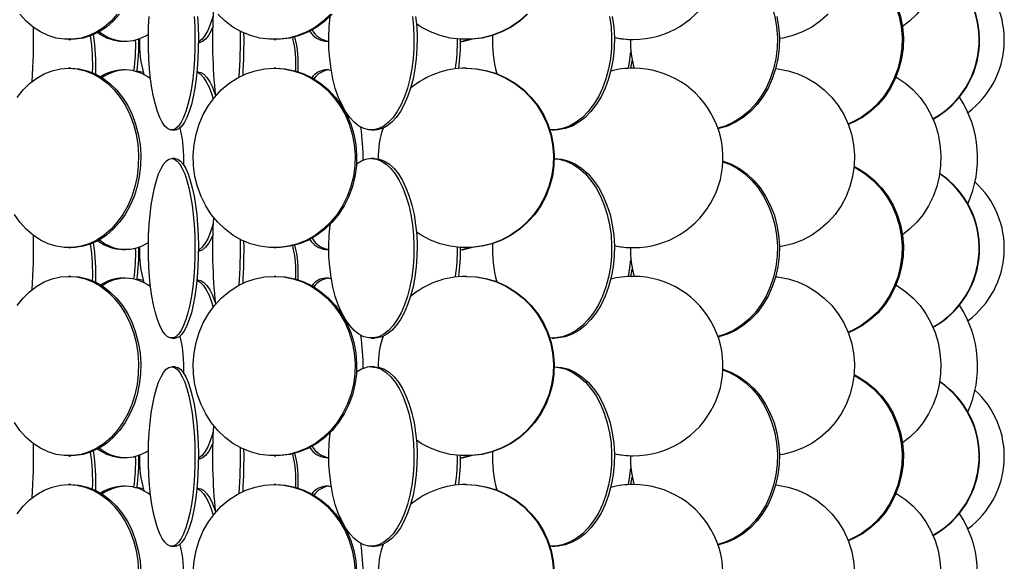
# Model space of a CAD drawing. Header units: millimetres. Extents: x 245 to 1837, y 202 to 1990.
# Tile 19 of 23: x 1558 to 1832, y 1125 to 1276. Entities that reach past the tile are written whole.
import ezdxf

# ---------------------------------------------------------------- set-up
doc = ezdxf.new("R2010")
doc.units = ezdxf.units.MM

msp = doc.modelspace()

# ---------------------------------------------------------------- linework, layer by layer
at = {"color": 7, "linetype": 'Continuous', "lineweight": 25}
for p, q in [((1571.4, 1270.11), (1572.03, 1270.11)), ((1586.52, 1269.61), (1587.28, 1269.61)), ((1590.95, 1270.01), (1591.16, 1270.05)), ((1591.17, 1270.17), (1590.97, 1270.27)), ((1628.66, 1270.11), (1629.09, 1270.11)), ((1642.97, 1269.61), (1643.88, 1269.61)), ((1682.07, 1270.11), (1682.28, 1270.11)), ((1728.73, 1270.11), (1728.75, 1270.11)), ((1728.09, 1262.1), (1728.47, 1264.13)), ((1572.03, 1262.11), (1571.4, 1262.11)), ((1587.28, 1261.61), (1586.52, 1261.61)), ((1607.4, 1261.11), (1607.14, 1261.11)), ((1629.09, 1262.11), (1628.66, 1262.11)), ((1643.9, 1261.61), (1642.97, 1261.61)), ((1643.9, 1261.61), (1644.56, 1261.55)), ((1682.28, 1262.11), (1682.07, 1262.11)), ((1728.75, 1262.11), (1728.73, 1262.11)), ((1600.11, 1244.91), (1601.07, 1244.91)), ((1655.76, 1244.91), (1656.64, 1244.91)), ((1706.09, 1244.91), (1706.84, 1244.91)), ((1601.07, 1236.91), (1600.11, 1236.91)), ((1656.64, 1236.91), (1655.76, 1236.91)), ((1706.84, 1236.91), (1706.72, 1236.91)), ((1571.4, 1212.11), (1572.03, 1212.11)), ((1586.52, 1211.61), (1587.28, 1211.61)), ((1590.95, 1212.01), (1591.16, 1212.05)), ((1591.17, 1212.17), (1590.97, 1212.27)), ((1628.66, 1212.11), (1629.09, 1212.11)), ((1642.97, 1211.61), (1643.88, 1211.61)), ((1682.07, 1212.11), (1682.28, 1212.11)), ((1728.73, 1212.11), (1728.75, 1212.11)), ((1728.09, 1204.1), (1728.47, 1206.13)), ((1572.03, 1204.11), (1571.4, 1204.11)), ((1587.28, 1203.61), (1586.52, 1203.61)), ((1607.4, 1203.11), (1607.14, 1203.11)), ((1629.09, 1204.11), (1628.66, 1204.11)), ((1643.9, 1203.61), (1642.97, 1203.61)), ((1643.9, 1203.61), (1644.56, 1203.55)), ((1682.28, 1204.11), (1682.07, 1204.11)), ((1728.75, 1204.11), (1728.73, 1204.11)), ((1600.11, 1186.91), (1601.07, 1186.91)), ((1655.76, 1186.91), (1656.64, 1186.91)), ((1706.09, 1186.91), (1706.84, 1186.91)), ((1601.07, 1178.91), (1600.11, 1178.91)), ((1656.64, 1178.91), (1655.76, 1178.91)), ((1706.84, 1178.91), (1706.72, 1178.91)), ((1571.4, 1154.11), (1572.03, 1154.11)), ((1586.52, 1153.61), (1587.28, 1153.61)), ((1590.95, 1154.01), (1591.16, 1154.05)), ((1591.17, 1154.17), (1590.97, 1154.27)), ((1628.66, 1154.11), (1629.09, 1154.11)), ((1642.97, 1153.61), (1643.88, 1153.61)), ((1682.07, 1154.11), (1682.28, 1154.11)), ((1728.73, 1154.11), (1728.75, 1154.11)), ((1728.09, 1146.1), (1728.47, 1148.13)), ((1572.03, 1146.11), (1571.4, 1146.11)), ((1587.28, 1145.61), (1586.52, 1145.61)), ((1607.4, 1145.11), (1607.14, 1145.11)), ((1629.09, 1146.11), (1628.66, 1146.11)), ((1643.9, 1145.61), (1642.97, 1145.61)), ((1643.9, 1145.61), (1644.56, 1145.55)), ((1682.28, 1146.11), (1682.07, 1146.11)), ((1728.75, 1146.11), (1728.73, 1146.11)), ((1600.11, 1128.91), (1601.07, 1128.91)), ((1655.76, 1128.91), (1656.64, 1128.91)), ((1706.09, 1128.91), (1706.84, 1128.91))]:
    msp.add_line(p, q, dxfattribs=at)
at = {"color": 7, "linetype": 'Continuous', "lineweight": 25, "flags": 128}
for points in [[(1792.33, 1320.11), (1794.95, 1319.93), (1797.53, 1319.41), (1800.03, 1318.54), (1802.43, 1317.35), (1804.68, 1315.84), (1806.77, 1314.05), (1808.65, 1311.98), (1810.3, 1309.68), (1811.69, 1307.18), (1812.82, 1304.5), (1813.66, 1301.7), (1814.2, 1298.8), (1814.43, 1295.85), (1814.35, 1292.89), (1813.97, 1289.96), (1813.28, 1287.1), (1812.29, 1284.36), (1811.03, 1281.76), (1809.5, 1279.36), (1807.73, 1277.17), (1805.75, 1275.24), (1803.74, 1273.69)], [(1753.72, 1294.05), (1755.53, 1293.34), (1757.75, 1292.15), (1759.84, 1290.64), (1761.77, 1288.85), (1763.52, 1286.78), (1765.04, 1284.48), (1766.34, 1281.98), (1767.38, 1279.3), (1768.16, 1276.5), (1768.66, 1273.6), (1768.88, 1270.65), (1768.8, 1267.69), (1768.45, 1264.76), (1767.81, 1261.9), (1766.89, 1259.16), (1765.72, 1256.56), (1764.31, 1254.16), (1762.67, 1251.97), (1760.83, 1250.04), (1758.82, 1248.38), (1756.66, 1247.03), (1754.38, 1246), (1752.34, 1245.37)], [(1790.25, 1292.55), (1791.01, 1292.15), (1793.38, 1290.64), (1795.57, 1288.85), (1797.55, 1286.78), (1799.28, 1284.48), (1800.75, 1281.98), (1801.93, 1279.3), (1802.82, 1276.5), (1803.38, 1273.6), (1803.63, 1270.65), (1803.55, 1267.69), (1803.14, 1264.76), (1802.41, 1261.9), (1801.38, 1259.16), (1800.05, 1256.56), (1798.44, 1254.16), (1796.59, 1251.97), (1794.5, 1250.04), (1792.22, 1248.38), (1789.77, 1247.03), (1788.6, 1246.52)], [(1790.27, 1292.72), (1791.38, 1292.15), (1793.75, 1290.64), (1795.94, 1288.85), (1797.91, 1286.78), (1799.65, 1284.48), (1801.12, 1281.98), (1802.3, 1279.3), (1803.18, 1276.5), (1803.75, 1273.6), (1804, 1270.65), (1803.91, 1267.69), (1803.51, 1264.76), (1802.78, 1261.9), (1801.75, 1259.16), (1800.42, 1256.56), (1798.81, 1254.16), (1796.95, 1251.97), (1794.87, 1250.04), (1792.59, 1248.38), (1790.14, 1247.03), (1788.65, 1246.39)], [(1584.96, 1277.17), (1583.21, 1275.24), (1581.3, 1273.58), (1579.25, 1272.23), (1577.09, 1271.2), (1574.84, 1270.5), (1572.55, 1270.15), (1570.25, 1270.15), (1567.95, 1270.5), (1565.71, 1271.2), (1563.55, 1272.23), (1561.5, 1273.58), (1559.58, 1275.24), (1557.83, 1277.17)], [(1585.59, 1277.17), (1583.84, 1275.24), (1581.93, 1273.58), (1579.88, 1272.23), (1577.71, 1271.2), (1575.47, 1270.5), (1573.18, 1270.15), (1572.03, 1270.11)], [(1606.36, 1276.5), (1606.52, 1273.6), (1606.58, 1270.65), (1606.56, 1267.69), (1606.45, 1264.76), (1606.25, 1261.9), (1605.96, 1259.16), (1605.59, 1256.56), (1605.14, 1254.16), (1604.62, 1251.97), (1604.04, 1250.04), (1603.4, 1248.38), (1602.72, 1247.03), (1602, 1246), (1601.25, 1245.3), (1600.49, 1244.95), (1599.72, 1244.95), (1598.96, 1245.3), (1598.21, 1246), (1597.49, 1247.03), (1596.81, 1248.38), (1596.17, 1250.04), (1595.59, 1251.97), (1595.07, 1254.16), (1594.62, 1256.56), (1594.25, 1259.16), (1593.97, 1261.9), (1593.76, 1264.76), (1593.65, 1267.69), (1593.63, 1270.65), (1593.69, 1273.6), (1593.85, 1276.5)], [(1607.32, 1276.5), (1607.48, 1273.6), (1607.55, 1270.65), (1607.53, 1267.69), (1607.41, 1264.76), (1607.21, 1261.9), (1606.92, 1259.16), (1606.55, 1256.56), (1606.1, 1254.16), (1605.59, 1251.97), (1605, 1250.04), (1604.37, 1248.38), (1603.68, 1247.03), (1602.96, 1246), (1602.22, 1245.3), (1601.45, 1244.95), (1601.07, 1244.91)], [(1611.67, 1276.74), (1611.51, 1276.17), (1610.86, 1274.24), (1610.14, 1272.58), (1609.38, 1271.23), (1608.57, 1270.2), (1607.73, 1269.5), (1607.55, 1269.4)], [(1644.38, 1277.17), (1642.35, 1275.24), (1640.14, 1273.58), (1637.76, 1272.23), (1635.25, 1271.2), (1632.65, 1270.5), (1630, 1270.15), (1627.32, 1270.15), (1624.67, 1270.5), (1622.07, 1271.2), (1619.57, 1272.23), (1617.19, 1273.58), (1614.97, 1275.24), (1612.94, 1277.17)], [(1644.81, 1277.17), (1642.78, 1275.24), (1640.57, 1273.58), (1638.19, 1272.23), (1635.68, 1271.2), (1633.08, 1270.5), (1630.43, 1270.15), (1629.09, 1270.11)], [(1667.21, 1276.5), (1667.5, 1273.6), (1667.63, 1270.65), (1667.58, 1267.69), (1667.38, 1264.76), (1667.01, 1261.9), (1666.48, 1259.16), (1665.8, 1256.56), (1664.98, 1254.16), (1664.03, 1251.97), (1662.96, 1250.04), (1661.79, 1248.38), (1660.54, 1247.03), (1659.22, 1246), (1657.86, 1245.3), (1656.46, 1244.95), (1655.05, 1244.95), (1653.66, 1245.3), (1652.29, 1246), (1650.97, 1247.03), (1649.72, 1248.38), (1648.55, 1250.04), (1647.48, 1251.97), (1646.53, 1254.16), (1645.71, 1256.56), (1645.04, 1259.16), (1644.51, 1261.9), (1644.14, 1264.76), (1643.93, 1267.69), (1643.89, 1270.65), (1644.01, 1273.6), (1644.3, 1276.5)], [(1668.09, 1276.5), (1668.38, 1273.6), (1668.51, 1270.65), (1668.46, 1267.69), (1668.26, 1264.76), (1667.89, 1261.9), (1667.36, 1259.16), (1666.68, 1256.56), (1665.86, 1254.16), (1664.91, 1251.97), (1663.84, 1250.04), (1662.67, 1248.38), (1661.42, 1247.03), (1660.1, 1246), (1658.74, 1245.3), (1657.34, 1244.95), (1656.64, 1244.91)], [(1699.09, 1277.17), (1696.9, 1275.24), (1694.5, 1273.58), (1691.92, 1272.23), (1689.21, 1271.2), (1686.39, 1270.5), (1683.52, 1270.15), (1680.62, 1270.15), (1677.75, 1270.5), (1674.93, 1271.2), (1672.22, 1272.23), (1669.64, 1273.58), (1668.31, 1274.45)], [(1699.3, 1277.17), (1697.11, 1275.24), (1694.71, 1273.58), (1692.13, 1272.23), (1689.42, 1271.2), (1686.6, 1270.5), (1683.73, 1270.15), (1682.28, 1270.11)], [(1722.13, 1276.5), (1722.54, 1273.6), (1722.71, 1270.65), (1722.65, 1267.69), (1722.36, 1264.76), (1721.84, 1261.9), (1721.1, 1259.16), (1720.15, 1256.56), (1719, 1254.16), (1717.67, 1251.97), (1716.18, 1250.04), (1714.55, 1248.38), (1712.8, 1247.03), (1710.95, 1246), (1709.03, 1245.3), (1707.08, 1244.95), (1705.49, 1244.93)], [(1722.88, 1276.5), (1723.29, 1273.6), (1723.46, 1270.65), (1723.4, 1267.69), (1723.11, 1264.76), (1722.59, 1261.9), (1721.85, 1259.16), (1720.9, 1256.56), (1719.75, 1254.16), (1718.42, 1251.97), (1716.93, 1250.04), (1715.29, 1248.38), (1713.54, 1247.03), (1711.7, 1246), (1709.78, 1245.3), (1707.82, 1244.95), (1706.84, 1244.91)], [(1768.73, 1276.5), (1769.23, 1273.6), (1769.45, 1270.65), (1769.38, 1267.69), (1769.02, 1264.76), (1768.38, 1261.9), (1767.47, 1259.16), (1766.3, 1256.56), (1764.88, 1254.16), (1763.24, 1251.97), (1761.4, 1250.04), (1759.39, 1248.38), (1757.23, 1247.03), (1754.96, 1246), (1752.6, 1245.3), (1752.38, 1245.26)], [(1783.03, 1277.17), (1780.86, 1275.24), (1778.48, 1273.58), (1775.93, 1272.23), (1773.24, 1271.2), (1770.45, 1270.5), (1769.46, 1270.34)], [(1611.56, 1273.61), (1611.1, 1272.58), (1610.33, 1271.23), (1609.53, 1270.2), (1608.69, 1269.5), (1607.83, 1269.15), (1607.55, 1269.11)], [(1683.84, 1270.16), (1681.42, 1269.5), (1680.62, 1269.36)], [(1683.28, 1270.13), (1680.95, 1269.5), (1680.62, 1269.44)], [(1727.37, 1262.07), (1727.81, 1264.46), (1728.08, 1266.77)], [(1571.4, 1262.11), (1573.7, 1261.93), (1575.97, 1261.41), (1578.18, 1260.54), (1580.29, 1259.35), (1582.28, 1257.84), (1584.11, 1256.05), (1585.77, 1253.98), (1587.22, 1251.68), (1588.45, 1249.18), (1589.44, 1246.5), (1590.18, 1243.7), (1590.66, 1240.8), (1590.86, 1237.85), (1590.79, 1234.89), (1590.45, 1231.96), (1589.85, 1229.1), (1588.98, 1226.36), (1587.86, 1223.76), (1586.52, 1221.36), (1584.96, 1219.17), (1583.21, 1217.24), (1581.3, 1215.58), (1579.25, 1214.23), (1577.09, 1213.2), (1574.84, 1212.5), (1572.55, 1212.15), (1570.25, 1212.15), (1567.95, 1212.5), (1565.71, 1213.2), (1563.55, 1214.23), (1561.5, 1215.58), (1559.58, 1217.24), (1557.83, 1219.17), (1556.28, 1221.36)], [(1557.03, 1253.98), (1558.69, 1256.05), (1560.52, 1257.84), (1562.51, 1259.35), (1564.62, 1260.54), (1566.82, 1261.41), (1569.1, 1261.93), (1571.4, 1262.11)], [(1572.03, 1262.11), (1574.33, 1261.93), (1576.6, 1261.41), (1578.81, 1260.54), (1580.92, 1259.35), (1582.9, 1257.84), (1584.74, 1256.05), (1586.39, 1253.98), (1587.85, 1251.68), (1589.08, 1249.18), (1590.07, 1246.5), (1590.81, 1243.7), (1591.28, 1240.8), (1591.49, 1237.85), (1591.42, 1234.89), (1591.08, 1231.96), (1590.47, 1229.1), (1589.61, 1226.36), (1588.49, 1223.76), (1587.15, 1221.36), (1585.59, 1219.17), (1583.84, 1217.24), (1581.93, 1215.58), (1579.88, 1214.23), (1577.71, 1213.2), (1575.47, 1212.5), (1573.18, 1212.15), (1572.03, 1212.11)], [(1592.22, 1260.89), (1592.17, 1260.91), (1590.46, 1261.31)], [(1628.66, 1262.11), (1631.33, 1261.93), (1633.96, 1261.41), (1636.52, 1260.54), (1638.96, 1259.35), (1641.27, 1257.84), (1643.39, 1256.05), (1645.31, 1253.98), (1646.99, 1251.68), (1648.42, 1249.18), (1649.57, 1246.5), (1650.43, 1243.7), (1650.98, 1240.8), (1651.21, 1237.85), (1651.14, 1234.89), (1650.74, 1231.96), (1650.04, 1229.1), (1649.03, 1226.36), (1647.74, 1223.76), (1646.18, 1221.36), (1644.38, 1219.17), (1642.35, 1217.24), (1640.14, 1215.58), (1637.76, 1214.23), (1635.25, 1213.2), (1632.65, 1212.5), (1630, 1212.15), (1627.32, 1212.15), (1624.67, 1212.5), (1622.07, 1213.2), (1619.57, 1214.23), (1617.19, 1215.58), (1614.97, 1217.24), (1612.94, 1219.17), (1611.14, 1221.36), (1609.58, 1223.76), (1608.29, 1226.36), (1607.29, 1229.1), (1606.58, 1231.96), (1606.19, 1234.89), (1606.11, 1237.85), (1606.35, 1240.8), (1606.9, 1243.7), (1607.75, 1246.5), (1608.9, 1249.18), (1610.33, 1251.68), (1612.01, 1253.98), (1613.93, 1256.05), (1616.06, 1257.84), (1618.36, 1259.35), (1620.8, 1260.54), (1623.36, 1261.41), (1625.99, 1261.93), (1628.66, 1262.11)], [(1607.13, 1261), (1607.31, 1260.93), (1608.15, 1260.41), (1608.98, 1259.54), (1609.76, 1258.35), (1610.51, 1256.84), (1611.19, 1255.05), (1611.66, 1253.54)], [(1607.4, 1261.11), (1608.26, 1260.93), (1609.11, 1260.41), (1609.93, 1259.54), (1610.72, 1258.35), (1611.46, 1256.84), (1612.15, 1255.05), (1612.29, 1254.62)], [(1629.09, 1262.11), (1631.76, 1261.93), (1634.39, 1261.41), (1636.95, 1260.54), (1639.4, 1259.35), (1641.7, 1257.84), (1643.82, 1256.05), (1645.74, 1253.98), (1647.42, 1251.68), (1648.85, 1249.18), (1650, 1246.5), (1650.86, 1243.7), (1651.41, 1240.8), (1651.65, 1237.85), (1651.57, 1234.89), (1651.17, 1231.96), (1650.47, 1229.1), (1649.46, 1226.36), (1648.17, 1223.76), (1646.61, 1221.36), (1644.81, 1219.17), (1642.78, 1217.24), (1640.57, 1215.58), (1638.19, 1214.23), (1635.68, 1213.2), (1633.08, 1212.5), (1630.43, 1212.15), (1629.09, 1212.11)], [(1682.07, 1262.11), (1684.96, 1261.93), (1687.81, 1261.41), (1690.58, 1260.54), (1693.23, 1259.35), (1695.72, 1257.84), (1698.02, 1256.05), (1700.1, 1253.98), (1701.93, 1251.68), (1703.47, 1249.18), (1704.72, 1246.5), (1705.64, 1243.7), (1706.24, 1240.8), (1706.5, 1237.85), (1706.41, 1234.89), (1705.98, 1231.96), (1705.22, 1229.1), (1704.13, 1226.36), (1702.74, 1223.76), (1701.05, 1221.36), (1699.09, 1219.17), (1696.9, 1217.24), (1694.5, 1215.58), (1691.92, 1214.23), (1689.21, 1213.2), (1686.39, 1212.5), (1683.52, 1212.15), (1680.62, 1212.15), (1677.75, 1212.5), (1674.93, 1213.2), (1672.22, 1214.23), (1669.64, 1215.58), (1668.31, 1216.45)], [(1682.28, 1262.11), (1685.17, 1261.93), (1688.02, 1261.41), (1690.79, 1260.54), (1693.44, 1259.35), (1695.93, 1257.84), (1698.23, 1256.05), (1700.31, 1253.98), (1702.14, 1251.68), (1703.68, 1249.18), (1704.93, 1246.5), (1705.85, 1243.7), (1706.45, 1240.8), (1706.71, 1237.85), (1706.62, 1234.89), (1706.2, 1231.96), (1705.43, 1229.1), (1704.34, 1226.36), (1702.95, 1223.76), (1701.26, 1221.36), (1699.3, 1219.17), (1697.11, 1217.24), (1694.71, 1215.58), (1692.13, 1214.23), (1689.42, 1213.2), (1686.6, 1212.5), (1683.73, 1212.15), (1682.28, 1212.11)], [(1690.49, 1260.66), (1690.57, 1260.91), (1690.57, 1260.93)], [(1768.41, 1262), (1769.04, 1261.93), (1771.86, 1261.41), (1774.6, 1260.54), (1777.23, 1259.35), (1779.69, 1257.84), (1781.97, 1256.05), (1784.03, 1253.98), (1785.84, 1251.68), (1787.37, 1249.18), (1788.6, 1246.5), (1789.52, 1243.7), (1790.11, 1240.8), (1790.37, 1237.85), (1790.28, 1234.89), (1789.86, 1231.96), (1789.1, 1229.1), (1788.02, 1226.36), (1786.64, 1223.76), (1784.97, 1221.36), (1783.03, 1219.17), (1780.86, 1217.24), (1778.48, 1215.58), (1775.93, 1214.23), (1773.24, 1213.2), (1770.45, 1212.5), (1769.46, 1212.34)], [(1801.95, 1259.62), (1802.43, 1259.35), (1804.68, 1257.84), (1806.77, 1256.05), (1808.65, 1253.98), (1810.3, 1251.68), (1811.69, 1249.18), (1812.82, 1246.5), (1813.66, 1243.7), (1814.2, 1240.8), (1814.43, 1237.85), (1814.35, 1234.89), (1813.97, 1231.96), (1813.28, 1229.1), (1812.29, 1226.36), (1811.03, 1223.76), (1809.5, 1221.36), (1807.73, 1219.17), (1805.75, 1217.24), (1803.74, 1215.69)], [(1600.11, 1236.91), (1600.87, 1236.73), (1601.63, 1236.21), (1602.36, 1235.34), (1603.06, 1234.15), (1603.73, 1232.64), (1604.34, 1230.85), (1604.89, 1228.78), (1605.37, 1226.48), (1605.78, 1223.98), (1606.11, 1221.3), (1606.36, 1218.5), (1606.52, 1215.6), (1606.58, 1212.65), (1606.56, 1209.69), (1606.45, 1206.76), (1606.25, 1203.9), (1605.96, 1201.16), (1605.59, 1198.56), (1605.14, 1196.16), (1604.62, 1193.97), (1604.04, 1192.04), (1603.4, 1190.38), (1602.72, 1189.03), (1602, 1188), (1601.25, 1187.3), (1600.49, 1186.95), (1599.72, 1186.95), (1598.96, 1187.3), (1598.21, 1188), (1597.49, 1189.03), (1596.81, 1190.38), (1596.17, 1192.04), (1595.59, 1193.97), (1595.07, 1196.16), (1594.62, 1198.56), (1594.25, 1201.16), (1593.97, 1203.9), (1593.76, 1206.76), (1593.65, 1209.69), (1593.63, 1212.65), (1593.69, 1215.6), (1593.85, 1218.5), (1594.1, 1221.3), (1594.43, 1223.98), (1594.84, 1226.48), (1595.32, 1228.78), (1595.87, 1230.85), (1596.48, 1232.64), (1597.15, 1234.15), (1597.85, 1235.34), (1598.58, 1236.21), (1599.34, 1236.73), (1600.11, 1236.91)], [(1601.07, 1236.91), (1601.84, 1236.73), (1602.59, 1236.21), (1603.33, 1235.34), (1604.03, 1234.15), (1604.69, 1232.64), (1605.3, 1230.85), (1605.85, 1228.78), (1606.34, 1226.48), (1606.75, 1223.98), (1607.08, 1221.3), (1607.32, 1218.5), (1607.48, 1215.6), (1607.55, 1212.65), (1607.53, 1209.69), (1607.41, 1206.76), (1607.21, 1203.9), (1606.92, 1201.16), (1606.55, 1198.56), (1606.1, 1196.16), (1605.59, 1193.97), (1605, 1192.04), (1604.37, 1190.38), (1603.68, 1189.03), (1602.96, 1188), (1602.22, 1187.3), (1601.45, 1186.95), (1601.07, 1186.91)], [(1655.76, 1236.91), (1657.16, 1236.73), (1658.55, 1236.21), (1659.89, 1235.34), (1661.18, 1234.15), (1662.39, 1232.64), (1663.51, 1230.85), (1664.52, 1228.78), (1665.4, 1226.48), (1666.16, 1223.98), (1666.76, 1221.3), (1667.21, 1218.5), (1667.5, 1215.6), (1667.63, 1212.65), (1667.58, 1209.69), (1667.38, 1206.76), (1667.01, 1203.9), (1666.48, 1201.16), (1665.8, 1198.56), (1664.98, 1196.16), (1664.03, 1193.97), (1662.96, 1192.04), (1661.79, 1190.38), (1660.54, 1189.03), (1659.22, 1188), (1657.86, 1187.3), (1656.46, 1186.95), (1655.05, 1186.95), (1653.66, 1187.3), (1652.29, 1188), (1650.97, 1189.03), (1649.72, 1190.38), (1648.55, 1192.04), (1647.48, 1193.97), (1646.53, 1196.16), (1645.71, 1198.56), (1645.04, 1201.16), (1644.51, 1203.9), (1644.14, 1206.76), (1643.93, 1209.69), (1643.89, 1212.65), (1644.01, 1215.6), (1644.3, 1218.5), (1644.32, 1218.66)], [(1656.64, 1236.91), (1658.04, 1236.73), (1659.43, 1236.21), (1660.77, 1235.34), (1662.06, 1234.15), (1663.27, 1232.64), (1664.39, 1230.85), (1665.4, 1228.78), (1666.28, 1226.48), (1667.04, 1223.98), (1667.64, 1221.3), (1668.09, 1218.5), (1668.38, 1215.6), (1668.51, 1212.65), (1668.46, 1209.69), (1668.26, 1206.76), (1667.89, 1203.9), (1667.36, 1201.16), (1666.68, 1198.56), (1665.86, 1196.16), (1664.91, 1193.97), (1663.84, 1192.04), (1662.67, 1190.38), (1661.42, 1189.03), (1660.1, 1188), (1658.74, 1187.3), (1657.34, 1186.95), (1656.64, 1186.91)], [(1706.72, 1236.89), (1708.06, 1236.73), (1710, 1236.21), (1711.88, 1235.34), (1713.69, 1234.15), (1715.38, 1232.64), (1716.95, 1230.85), (1718.36, 1228.78), (1719.6, 1226.48), (1720.65, 1223.98), (1721.5, 1221.3), (1722.13, 1218.5), (1722.54, 1215.6), (1722.71, 1212.65), (1722.65, 1209.69), (1722.36, 1206.76), (1721.84, 1203.9), (1721.1, 1201.16), (1720.15, 1198.56), (1719, 1196.16), (1717.67, 1193.97), (1716.18, 1192.04), (1714.55, 1190.38), (1712.8, 1189.03), (1710.95, 1188), (1709.03, 1187.3), (1707.08, 1186.95), (1705.49, 1186.93)], [(1706.84, 1236.91), (1708.81, 1236.73), (1710.74, 1236.21), (1712.63, 1235.34), (1714.43, 1234.15), (1716.13, 1232.64), (1717.69, 1230.85), (1719.11, 1228.78), (1720.35, 1226.48), (1721.4, 1223.98), (1722.25, 1221.3), (1722.88, 1218.5), (1723.29, 1215.6), (1723.46, 1212.65), (1723.4, 1209.69), (1723.11, 1206.76), (1722.59, 1203.9), (1721.85, 1201.16), (1720.9, 1198.56), (1719.75, 1196.16), (1718.42, 1193.97), (1716.93, 1192.04), (1715.29, 1190.38), (1713.54, 1189.03), (1711.7, 1188), (1709.78, 1187.3), (1707.82, 1186.95), (1706.84, 1186.91)], [(1753.72, 1236.05), (1755.53, 1235.34), (1757.75, 1234.15), (1759.84, 1232.64), (1761.77, 1230.85), (1763.52, 1228.78), (1765.04, 1226.48), (1766.34, 1223.98), (1767.38, 1221.3), (1768.16, 1218.5), (1768.66, 1215.6), (1768.88, 1212.65), (1768.8, 1209.69), (1768.45, 1206.76), (1767.81, 1203.9), (1766.89, 1201.16), (1765.72, 1198.56), (1764.31, 1196.16), (1762.67, 1193.97), (1760.83, 1192.04), (1758.82, 1190.38), (1756.66, 1189.03), (1754.38, 1188), (1752.34, 1187.37)], [(1753.73, 1236.23), (1753.79, 1236.21), (1756.11, 1235.34), (1758.33, 1234.15), (1760.42, 1232.64), (1762.35, 1230.85), (1764.09, 1228.78), (1765.62, 1226.48), (1766.91, 1223.98), (1767.96, 1221.3), (1768.73, 1218.5), (1769.23, 1215.6), (1769.45, 1212.65), (1769.38, 1209.69), (1769.02, 1206.76), (1768.38, 1203.9), (1767.47, 1201.16), (1766.3, 1198.56), (1764.88, 1196.16), (1763.24, 1193.97), (1761.4, 1192.04), (1759.39, 1190.38), (1757.23, 1189.03), (1754.96, 1188), (1752.6, 1187.3), (1752.38, 1187.26)], [(1790.27, 1234.72), (1791.38, 1234.15), (1793.75, 1232.64), (1795.94, 1230.85), (1797.91, 1228.78), (1799.65, 1226.48), (1801.12, 1223.98), (1802.3, 1221.3), (1803.18, 1218.5), (1803.75, 1215.6), (1804, 1212.65), (1803.91, 1209.69), (1803.51, 1206.76), (1802.78, 1203.9), (1801.75, 1201.16), (1800.42, 1198.56), (1798.81, 1196.16), (1796.95, 1193.97), (1794.87, 1192.04), (1792.59, 1190.38), (1790.14, 1189.03), (1788.65, 1188.39)], [(1790.25, 1234.55), (1791.01, 1234.15), (1793.38, 1232.64), (1795.57, 1230.85), (1797.55, 1228.78), (1799.28, 1226.48), (1800.75, 1223.98), (1801.93, 1221.3), (1802.82, 1218.5), (1803.38, 1215.6), (1803.63, 1212.65), (1803.55, 1209.69), (1803.14, 1206.76), (1802.41, 1203.9), (1801.38, 1201.16), (1800.05, 1198.56), (1798.44, 1196.16), (1796.59, 1193.97), (1794.5, 1192.04), (1792.22, 1190.38), (1789.77, 1189.03), (1788.6, 1188.52)], [(1611.67, 1218.74), (1611.51, 1218.17), (1610.86, 1216.24), (1610.14, 1214.58), (1609.38, 1213.23), (1608.57, 1212.2), (1607.73, 1211.5), (1607.55, 1211.4)], [(1611.56, 1215.61), (1611.1, 1214.58), (1610.33, 1213.23), (1609.53, 1212.2), (1608.69, 1211.5), (1607.83, 1211.15), (1607.55, 1211.11)], [(1683.84, 1212.16), (1681.42, 1211.5), (1680.62, 1211.36)], [(1683.28, 1212.13), (1680.95, 1211.5), (1680.62, 1211.44)], [(1727.37, 1204.07), (1727.81, 1206.46), (1728.08, 1208.77)], [(1571.4, 1204.11), (1573.7, 1203.93), (1575.97, 1203.41), (1578.18, 1202.54), (1580.29, 1201.35), (1582.28, 1199.84), (1584.11, 1198.05), (1585.77, 1195.98), (1587.22, 1193.68), (1588.45, 1191.18), (1589.44, 1188.5), (1590.18, 1185.7), (1590.66, 1182.8), (1590.86, 1179.85), (1590.79, 1176.89), (1590.45, 1173.96), (1589.85, 1171.1), (1588.98, 1168.36), (1587.86, 1165.76), (1586.52, 1163.36), (1584.96, 1161.17), (1583.21, 1159.24), (1581.3, 1157.58), (1579.25, 1156.23), (1577.09, 1155.2), (1574.84, 1154.5), (1572.55, 1154.15), (1570.25, 1154.15), (1567.95, 1154.5), (1565.71, 1155.2), (1563.55, 1156.23), (1561.5, 1157.58), (1559.58, 1159.24), (1557.83, 1161.17), (1556.28, 1163.36)], [(1557.03, 1195.98), (1558.69, 1198.05), (1560.52, 1199.84), (1562.51, 1201.35), (1564.62, 1202.54), (1566.82, 1203.41), (1569.1, 1203.93), (1571.4, 1204.11)], [(1572.03, 1204.11), (1574.33, 1203.93), (1576.6, 1203.41), (1578.81, 1202.54), (1580.92, 1201.35), (1582.9, 1199.84), (1584.74, 1198.05), (1586.39, 1195.98), (1587.85, 1193.68), (1589.08, 1191.18), (1590.07, 1188.5), (1590.81, 1185.7), (1591.28, 1182.8), (1591.49, 1179.85), (1591.42, 1176.89), (1591.08, 1173.96), (1590.47, 1171.1), (1589.61, 1168.36), (1588.49, 1165.76), (1587.15, 1163.36), (1585.59, 1161.17), (1583.84, 1159.24), (1581.93, 1157.58), (1579.88, 1156.23), (1577.71, 1155.2), (1575.47, 1154.5), (1573.18, 1154.15), (1572.03, 1154.11)], [(1592.22, 1202.89), (1592.17, 1202.91), (1590.46, 1203.31)], [(1628.66, 1204.11), (1631.33, 1203.93), (1633.96, 1203.41), (1636.52, 1202.54), (1638.96, 1201.35), (1641.27, 1199.84), (1643.39, 1198.05), (1645.31, 1195.98), (1646.99, 1193.68), (1648.42, 1191.18), (1649.57, 1188.5), (1650.43, 1185.7), (1650.98, 1182.8), (1651.21, 1179.85), (1651.14, 1176.89), (1650.74, 1173.96), (1650.04, 1171.1), (1649.03, 1168.36), (1647.74, 1165.76), (1646.18, 1163.36), (1644.38, 1161.17), (1642.35, 1159.24), (1640.14, 1157.58), (1637.76, 1156.23), (1635.25, 1155.2), (1632.65, 1154.5), (1630, 1154.15), (1627.32, 1154.15), (1624.67, 1154.5), (1622.07, 1155.2), (1619.57, 1156.23), (1617.19, 1157.58), (1614.97, 1159.24), (1612.94, 1161.17), (1611.14, 1163.36), (1609.58, 1165.76), (1608.29, 1168.36), (1607.29, 1171.1), (1606.58, 1173.96), (1606.19, 1176.89), (1606.11, 1179.85), (1606.35, 1182.8), (1606.9, 1185.7), (1607.75, 1188.5), (1608.9, 1191.18), (1610.33, 1193.68), (1612.01, 1195.98), (1613.93, 1198.05), (1616.06, 1199.84), (1618.36, 1201.35), (1620.8, 1202.54), (1623.36, 1203.41), (1625.99, 1203.93), (1628.66, 1204.11)], [(1607.13, 1203), (1607.31, 1202.93), (1608.15, 1202.41), (1608.98, 1201.54), (1609.76, 1200.35), (1610.51, 1198.84), (1611.19, 1197.05), (1611.66, 1195.54)], [(1607.4, 1203.11), (1608.26, 1202.93), (1609.11, 1202.41), (1609.93, 1201.54), (1610.72, 1200.35), (1611.46, 1198.84), (1612.15, 1197.05), (1612.29, 1196.62)], [(1629.09, 1204.11), (1631.76, 1203.93), (1634.39, 1203.41), (1636.95, 1202.54), (1639.4, 1201.35), (1641.7, 1199.84), (1643.82, 1198.05), (1645.74, 1195.98), (1647.42, 1193.68), (1648.85, 1191.18), (1650, 1188.5), (1650.86, 1185.7), (1651.41, 1182.8), (1651.65, 1179.85), (1651.57, 1176.89), (1651.17, 1173.96), (1650.47, 1171.1), (1649.46, 1168.36), (1648.17, 1165.76), (1646.61, 1163.36), (1644.81, 1161.17), (1642.78, 1159.24), (1640.57, 1157.58), (1638.19, 1156.23), (1635.68, 1155.2), (1633.08, 1154.5), (1630.43, 1154.15), (1629.09, 1154.11)], [(1682.07, 1204.11), (1684.96, 1203.93), (1687.81, 1203.41), (1690.58, 1202.54), (1693.23, 1201.35), (1695.72, 1199.84), (1698.02, 1198.05), (1700.1, 1195.98), (1701.93, 1193.68), (1703.47, 1191.18), (1704.72, 1188.5), (1705.64, 1185.7), (1706.24, 1182.8), (1706.5, 1179.85), (1706.41, 1176.89), (1705.98, 1173.96), (1705.22, 1171.1), (1704.13, 1168.36), (1702.74, 1165.76), (1701.05, 1163.36), (1699.09, 1161.17), (1696.9, 1159.24), (1694.5, 1157.58), (1691.92, 1156.23), (1689.21, 1155.2), (1686.39, 1154.5), (1683.52, 1154.15), (1680.62, 1154.15), (1677.75, 1154.5), (1674.93, 1155.2), (1672.22, 1156.23), (1669.64, 1157.58), (1668.31, 1158.45)], [(1682.28, 1204.11), (1685.17, 1203.93), (1688.02, 1203.41), (1690.79, 1202.54), (1693.44, 1201.35), (1695.93, 1199.84), (1698.23, 1198.05), (1700.31, 1195.98), (1702.14, 1193.68), (1703.68, 1191.18), (1704.93, 1188.5), (1705.85, 1185.7), (1706.45, 1182.8), (1706.71, 1179.85), (1706.62, 1176.89), (1706.2, 1173.96), (1705.43, 1171.1), (1704.34, 1168.36), (1702.95, 1165.76), (1701.26, 1163.36), (1699.3, 1161.17), (1697.11, 1159.24), (1694.71, 1157.58), (1692.13, 1156.23), (1689.42, 1155.2), (1686.6, 1154.5), (1683.73, 1154.15), (1682.28, 1154.11)], [(1690.49, 1202.66), (1690.57, 1202.91), (1690.57, 1202.93)], [(1768.41, 1204), (1769.04, 1203.93), (1771.86, 1203.41), (1774.6, 1202.54), (1777.23, 1201.35), (1779.69, 1199.84), (1781.97, 1198.05), (1784.03, 1195.98), (1785.84, 1193.68), (1787.37, 1191.18), (1788.6, 1188.5), (1789.52, 1185.7), (1790.11, 1182.8), (1790.37, 1179.85), (1790.28, 1176.89), (1789.86, 1173.96), (1789.1, 1171.1), (1788.02, 1168.36), (1786.64, 1165.76), (1784.97, 1163.36), (1783.03, 1161.17), (1780.86, 1159.24), (1778.48, 1157.58), (1775.93, 1156.23), (1773.24, 1155.2), (1770.45, 1154.5), (1769.46, 1154.34)], [(1801.95, 1201.62), (1802.43, 1201.35), (1804.68, 1199.84), (1806.77, 1198.05), (1808.65, 1195.98), (1810.3, 1193.68), (1811.69, 1191.18), (1812.82, 1188.5), (1813.66, 1185.7), (1814.2, 1182.8), (1814.43, 1179.85), (1814.35, 1176.89), (1813.97, 1173.96), (1813.28, 1171.1), (1812.29, 1168.36), (1811.03, 1165.76), (1809.5, 1163.36), (1807.73, 1161.17), (1805.75, 1159.24), (1803.74, 1157.69)], [(1600.11, 1178.91), (1600.87, 1178.73), (1601.63, 1178.21), (1602.36, 1177.34), (1603.06, 1176.15), (1603.73, 1174.64), (1604.34, 1172.85), (1604.89, 1170.78), (1605.37, 1168.48), (1605.78, 1165.98), (1606.11, 1163.3), (1606.36, 1160.5), (1606.52, 1157.6), (1606.58, 1154.65), (1606.56, 1151.69), (1606.45, 1148.76), (1606.25, 1145.9), (1605.96, 1143.16), (1605.59, 1140.56), (1605.14, 1138.16), (1604.62, 1135.97), (1604.04, 1134.04), (1603.4, 1132.38), (1602.72, 1131.03), (1602, 1130), (1601.25, 1129.3), (1600.49, 1128.95), (1599.72, 1128.95), (1598.96, 1129.3), (1598.21, 1130), (1597.49, 1131.03), (1596.81, 1132.38), (1596.17, 1134.04), (1595.59, 1135.97), (1595.07, 1138.16), (1594.62, 1140.56), (1594.25, 1143.16), (1593.97, 1145.9), (1593.76, 1148.76), (1593.65, 1151.69), (1593.63, 1154.65), (1593.69, 1157.6), (1593.85, 1160.5), (1594.1, 1163.3), (1594.43, 1165.98), (1594.84, 1168.48), (1595.32, 1170.78), (1595.87, 1172.85), (1596.48, 1174.64), (1597.15, 1176.15), (1597.85, 1177.34), (1598.58, 1178.21), (1599.34, 1178.73), (1600.11, 1178.91)], [(1601.07, 1178.91), (1601.84, 1178.73), (1602.59, 1178.21), (1603.33, 1177.34), (1604.03, 1176.15), (1604.69, 1174.64), (1605.3, 1172.85), (1605.85, 1170.78), (1606.34, 1168.48), (1606.75, 1165.98), (1607.08, 1163.3), (1607.32, 1160.5), (1607.48, 1157.6), (1607.55, 1154.65), (1607.53, 1151.69), (1607.41, 1148.76), (1607.21, 1145.9), (1606.92, 1143.16), (1606.55, 1140.56), (1606.1, 1138.16), (1605.59, 1135.97), (1605, 1134.04), (1604.37, 1132.38), (1603.68, 1131.03), (1602.96, 1130), (1602.22, 1129.3), (1601.45, 1128.95), (1601.07, 1128.91)], [(1655.76, 1178.91), (1657.16, 1178.73), (1658.55, 1178.21), (1659.89, 1177.34), (1661.18, 1176.15), (1662.39, 1174.64), (1663.51, 1172.85), (1664.52, 1170.78), (1665.4, 1168.48), (1666.16, 1165.98), (1666.76, 1163.3), (1667.21, 1160.5), (1667.5, 1157.6), (1667.63, 1154.65), (1667.58, 1151.69), (1667.38, 1148.76), (1667.01, 1145.9), (1666.48, 1143.16), (1665.8, 1140.56), (1664.98, 1138.16), (1664.03, 1135.97), (1662.96, 1134.04), (1661.79, 1132.38), (1660.54, 1131.03), (1659.22, 1130), (1657.86, 1129.3), (1656.46, 1128.95), (1655.05, 1128.95), (1653.66, 1129.3), (1652.29, 1130), (1650.97, 1131.03), (1649.72, 1132.38), (1648.55, 1134.04), (1647.48, 1135.97), (1646.53, 1138.16), (1645.71, 1140.56), (1645.04, 1143.16), (1644.51, 1145.9), (1644.14, 1148.76), (1643.93, 1151.69), (1643.89, 1154.65), (1644.01, 1157.6), (1644.3, 1160.5), (1644.32, 1160.66)], [(1656.64, 1178.91), (1658.04, 1178.73), (1659.43, 1178.21), (1660.77, 1177.34), (1662.06, 1176.15), (1663.27, 1174.64), (1664.39, 1172.85), (1665.4, 1170.78), (1666.28, 1168.48), (1667.04, 1165.98), (1667.64, 1163.3), (1668.09, 1160.5), (1668.38, 1157.6), (1668.51, 1154.65), (1668.46, 1151.69), (1668.26, 1148.76), (1667.89, 1145.9), (1667.36, 1143.16), (1666.68, 1140.56), (1665.86, 1138.16), (1664.91, 1135.97), (1663.84, 1134.04), (1662.67, 1132.38), (1661.42, 1131.03), (1660.1, 1130), (1658.74, 1129.3), (1657.34, 1128.95), (1656.64, 1128.91)], [(1706.72, 1178.89), (1708.06, 1178.73), (1710, 1178.21), (1711.88, 1177.34), (1713.69, 1176.15), (1715.38, 1174.64), (1716.95, 1172.85), (1718.36, 1170.78), (1719.6, 1168.48), (1720.65, 1165.98), (1721.5, 1163.3), (1722.13, 1160.5), (1722.54, 1157.6), (1722.71, 1154.65), (1722.65, 1151.69), (1722.36, 1148.76), (1721.84, 1145.9), (1721.1, 1143.16), (1720.15, 1140.56), (1719, 1138.16), (1717.67, 1135.97), (1716.18, 1134.04), (1714.55, 1132.38), (1712.8, 1131.03), (1710.95, 1130), (1709.03, 1129.3), (1707.08, 1128.95), (1705.49, 1128.93)], [(1706.84, 1178.91), (1708.81, 1178.73), (1710.74, 1178.21), (1712.63, 1177.34), (1714.43, 1176.15), (1716.13, 1174.64), (1717.69, 1172.85), (1719.11, 1170.78), (1720.35, 1168.48), (1721.4, 1165.98), (1722.25, 1163.3), (1722.88, 1160.5), (1723.29, 1157.6), (1723.46, 1154.65), (1723.4, 1151.69), (1723.11, 1148.76), (1722.59, 1145.9), (1721.85, 1143.16), (1720.9, 1140.56), (1719.75, 1138.16), (1718.42, 1135.97), (1716.93, 1134.04), (1715.29, 1132.38), (1713.54, 1131.03), (1711.7, 1130), (1709.78, 1129.3), (1707.82, 1128.95), (1706.84, 1128.91)], [(1753.72, 1178.05), (1755.53, 1177.34), (1757.75, 1176.15), (1759.84, 1174.64), (1761.77, 1172.85), (1763.52, 1170.78), (1765.04, 1168.48), (1766.34, 1165.98), (1767.38, 1163.3), (1768.16, 1160.5), (1768.66, 1157.6), (1768.88, 1154.65), (1768.8, 1151.69), (1768.45, 1148.76), (1767.81, 1145.9), (1766.89, 1143.16), (1765.72, 1140.56), (1764.31, 1138.16), (1762.67, 1135.97), (1760.83, 1134.04), (1758.82, 1132.38), (1756.66, 1131.03), (1754.38, 1130), (1752.34, 1129.37)], [(1753.73, 1178.23), (1753.79, 1178.21), (1756.11, 1177.34), (1758.33, 1176.15), (1760.42, 1174.64), (1762.35, 1172.85), (1764.09, 1170.78), (1765.62, 1168.48), (1766.91, 1165.98), (1767.96, 1163.3), (1768.73, 1160.5), (1769.23, 1157.6), (1769.45, 1154.65), (1769.38, 1151.69), (1769.02, 1148.76), (1768.38, 1145.9), (1767.47, 1143.16), (1766.3, 1140.56), (1764.88, 1138.16), (1763.24, 1135.97), (1761.4, 1134.04), (1759.39, 1132.38), (1757.23, 1131.03), (1754.96, 1130), (1752.6, 1129.3), (1752.38, 1129.26)], [(1790.25, 1176.55), (1791.01, 1176.15), (1793.38, 1174.64), (1795.57, 1172.85), (1797.55, 1170.78), (1799.28, 1168.48), (1800.75, 1165.98), (1801.93, 1163.3), (1802.82, 1160.5), (1803.38, 1157.6), (1803.63, 1154.65), (1803.55, 1151.69), (1803.14, 1148.76), (1802.41, 1145.9), (1801.38, 1143.16), (1800.05, 1140.56), (1798.44, 1138.16), (1796.59, 1135.97), (1794.5, 1134.04), (1792.22, 1132.38), (1789.77, 1131.03), (1788.6, 1130.52)], [(1790.27, 1176.72), (1791.38, 1176.15), (1793.75, 1174.64), (1795.94, 1172.85), (1797.91, 1170.78), (1799.65, 1168.48), (1801.12, 1165.98), (1802.3, 1163.3), (1803.18, 1160.5), (1803.75, 1157.6), (1804, 1154.65), (1803.91, 1151.69), (1803.51, 1148.76), (1802.78, 1145.9), (1801.75, 1143.16), (1800.42, 1140.56), (1798.81, 1138.16), (1796.95, 1135.97), (1794.87, 1134.04), (1792.59, 1132.38), (1790.14, 1131.03), (1788.65, 1130.39)], [(1611.67, 1160.74), (1611.51, 1160.17), (1610.86, 1158.24), (1610.14, 1156.58), (1609.38, 1155.23), (1608.57, 1154.2), (1607.73, 1153.5), (1607.55, 1153.4)], [(1611.56, 1157.61), (1611.1, 1156.58), (1610.33, 1155.23), (1609.53, 1154.2), (1608.69, 1153.5), (1607.83, 1153.15), (1607.55, 1153.11)], [(1683.84, 1154.16), (1681.42, 1153.5), (1680.62, 1153.36)], [(1683.28, 1154.13), (1680.95, 1153.5), (1680.62, 1153.44)], [(1727.37, 1146.07), (1727.81, 1148.46), (1728.08, 1150.77)], [(1557.03, 1137.98), (1558.69, 1140.05), (1560.52, 1141.84), (1562.51, 1143.35), (1564.62, 1144.54), (1566.82, 1145.41), (1569.1, 1145.93), (1571.4, 1146.11)], [(1571.4, 1146.11), (1573.7, 1145.93), (1575.97, 1145.41), (1578.18, 1144.54), (1580.29, 1143.35), (1582.28, 1141.84), (1584.11, 1140.05), (1585.77, 1137.98), (1587.22, 1135.68), (1588.45, 1133.18), (1589.44, 1130.5), (1590.18, 1127.7), (1590.66, 1124.8), (1590.86, 1121.85)], [(1572.03, 1146.11), (1574.33, 1145.93), (1576.6, 1145.41), (1578.81, 1144.54), (1580.92, 1143.35), (1582.9, 1141.84), (1584.74, 1140.05), (1586.39, 1137.98), (1587.85, 1135.68), (1589.08, 1133.18), (1590.07, 1130.5), (1590.81, 1127.7), (1591.28, 1124.8), (1591.49, 1121.85)], [(1592.22, 1144.89), (1592.17, 1144.91), (1590.46, 1145.31)], [(1606.11, 1121.85), (1606.35, 1124.8), (1606.9, 1127.7), (1607.75, 1130.5), (1608.9, 1133.18), (1610.33, 1135.68), (1612.01, 1137.98), (1613.93, 1140.05), (1616.06, 1141.84), (1618.36, 1143.35), (1620.8, 1144.54), (1623.36, 1145.41), (1625.99, 1145.93), (1628.66, 1146.11)], [(1607.13, 1145), (1607.31, 1144.93), (1608.15, 1144.41), (1608.98, 1143.54), (1609.76, 1142.35), (1610.51, 1140.84), (1611.19, 1139.05), (1611.66, 1137.54)], [(1607.4, 1145.11), (1608.26, 1144.93), (1609.11, 1144.41), (1609.93, 1143.54), (1610.72, 1142.35), (1611.46, 1140.84), (1612.15, 1139.05), (1612.29, 1138.62)], [(1628.66, 1146.11), (1631.33, 1145.93), (1633.96, 1145.41), (1636.52, 1144.54), (1638.96, 1143.35), (1641.27, 1141.84), (1643.39, 1140.05), (1645.31, 1137.98), (1646.99, 1135.68), (1648.42, 1133.18), (1649.57, 1130.5), (1650.43, 1127.7), (1650.98, 1124.8), (1651.21, 1121.85)], [(1629.09, 1146.11), (1631.76, 1145.93), (1634.39, 1145.41), (1636.95, 1144.54), (1639.4, 1143.35), (1641.7, 1141.84), (1643.82, 1140.05), (1645.74, 1137.98), (1647.42, 1135.68), (1648.85, 1133.18), (1650, 1130.5), (1650.86, 1127.7), (1651.41, 1124.8), (1651.65, 1121.85)], [(1682.07, 1146.11), (1684.96, 1145.93), (1687.81, 1145.41), (1690.58, 1144.54), (1693.23, 1143.35), (1695.72, 1141.84), (1698.02, 1140.05), (1700.1, 1137.98), (1701.93, 1135.68), (1703.47, 1133.18), (1704.72, 1130.5), (1705.64, 1127.7), (1706.24, 1124.8), (1706.5, 1121.85)], [(1682.28, 1146.11), (1685.17, 1145.93), (1688.02, 1145.41), (1690.79, 1144.54), (1693.44, 1143.35), (1695.93, 1141.84), (1698.23, 1140.05), (1700.31, 1137.98), (1702.14, 1135.68), (1703.68, 1133.18), (1704.93, 1130.5), (1705.85, 1127.7), (1706.45, 1124.8), (1706.71, 1121.85)], [(1690.49, 1144.66), (1690.57, 1144.91), (1690.57, 1144.93)], [(1768.41, 1146), (1769.04, 1145.93), (1771.86, 1145.41), (1774.6, 1144.54), (1777.23, 1143.35), (1779.69, 1141.84), (1781.97, 1140.05), (1784.03, 1137.98), (1785.84, 1135.68), (1787.37, 1133.18), (1788.6, 1130.5), (1789.52, 1127.7), (1790.11, 1124.8), (1790.37, 1121.85)], [(1801.95, 1143.62), (1802.43, 1143.35), (1804.68, 1141.84), (1806.77, 1140.05), (1808.65, 1137.98), (1810.3, 1135.68), (1811.69, 1133.18), (1812.82, 1130.5), (1813.66, 1127.7), (1814.2, 1124.8), (1814.43, 1121.85), (1814.35, 1118.89), (1813.97, 1115.96), (1813.28, 1113.1), (1812.29, 1110.36), (1811.03, 1107.76), (1809.5, 1105.36), (1807.73, 1103.17), (1805.75, 1101.24), (1803.74, 1099.69)]]:
    msp.add_lwpolyline(points, dxfattribs=at)
at = {"color": 7, "linetype": 'Continuous', "lineweight": 25}
for centre, radius, start, end in [((1728.74, 1295.11), 25, 257.7982, 89.9928), ((1800, 1269.91), 25.12, 299.1737, 55.8584), ((1800.14, 1269.91), 25.12, 298.8663, 56.2198), ((1807.07, 1269.91), 25.06, 306.6507, 47.6442), ((1754.93, 1269.7), 143.44, 176.468, 186.1436), ((1414.72, 1269.55), 146.89, 355.6478, 1.556), ((1523.89, 1263.02), 54.21, 357.7357, 8.5893), ((1524.59, 1263), 54.41, 357.3449, 8.9427), ((1586.76, 1281.54), 11.94, 232.7453, 268.8466), ((1587.26, 1281), 11.36, 230.1069, 304.7467), ((1466.39, 1269.58), 152.88, 356.2861, 1.0509), ((1466.93, 1269.57), 153.34, 356.4892, 0.8736), ((1602.17, 1263.01), 32.58, 357.0307, 13.5933), ((1602.83, 1263.01), 32.57, 356.6886, 13.8828), ((1643.65, 1275.52), 5.95, 211.4124, 263.5024), ((1644.64, 1275.71), 6.14, 208.4749, 263.0829), ((1725.98, 1269.88), 36.51, 177.8888, 194.7266), ((1728.73, 1295.1), 24.99, 257.8337, 270), ((1537.93, 1268.6), 52.16, 352.02, 1.5224), ((1538.84, 1268.6), 52.13, 351.7644, 1.8465), ((1618.72, 1268.6), 27.6, 176.7362, 197.4209), ((1626.25, 1269.57), 53.48, 351.7952, 0.7043), ((1627.13, 1269.57), 53.5, 351.8987, 0.6285), ((1758, 1269.89), 30.08, 179.8779, 194.9833), ((1586.69, 1249.98), 11.63, 90.824, 123.107), ((1587.46, 1249.89), 11.72, 90.8999, 125.1041), ((1587.07, 1249.78), 11.83, 52.6552, 89.0121), ((1643.43, 1256.22), 5.41, 94.8508, 142.6542), ((1644.41, 1256.03), 5.6, 95.307, 146.2538), ((1682.11, 1238), 24.11, 90.0858, 129.8303), ((1728.73, 1237.12), 24.99, 90.0001, 104.5398), ((1728.75, 1237.12), 24.99, 90.0001, 104.591), ((1728.74, 1237.11), 25, 257.7982, 89.9928), ((1793.44, 1237.04), 31.25, 335.976, 33.0202), ((1591.12, 1236.69), 62.34, 359.7689, 8.3063), ((1566.02, 1236.64), 37.49, 357.6725, 13.4546), ((1683.15, 1237.11), 25.52, 161.0059, 180.6553), ((1656.02, 1229.95), 6.96, 92.1973, 129.4776), ((1800, 1211.91), 25.12, 299.1737, 55.8584), ((1800.14, 1211.91), 25.12, 298.8663, 56.2198), ((1807.07, 1211.91), 25.06, 306.6507, 47.6442), ((1754.93, 1211.7), 143.44, 176.468, 186.1436), ((1414.72, 1211.55), 146.89, 355.6478, 1.556), ((1523.89, 1205.02), 54.21, 357.7357, 8.5893), ((1524.59, 1205), 54.41, 357.3449, 8.9427), ((1586.76, 1223.54), 11.94, 232.7453, 268.8466), ((1587.26, 1223), 11.36, 230.1069, 304.7467), ((1466.39, 1211.58), 152.88, 356.2861, 1.0509), ((1466.93, 1211.57), 153.34, 356.4892, 0.8736), ((1602.83, 1205.01), 32.57, 356.6886, 13.8828), ((1643.65, 1217.52), 5.95, 211.4124, 263.5024), ((1644.64, 1217.71), 6.14, 208.4749, 263.0829), ((1725.98, 1211.88), 36.51, 177.8888, 194.7266), ((1537.93, 1210.6), 52.16, 352.02, 1.5224), ((1538.84, 1210.6), 52.13, 351.7644, 1.8465), ((1618.72, 1210.6), 27.6, 176.7362, 197.4209), ((1602.17, 1205.01), 32.58, 357.0307, 13.5933), ((1626.25, 1211.57), 53.48, 351.7952, 0.7043), ((1627.13, 1211.57), 53.5, 351.8987, 0.6285), ((1728.73, 1237.1), 24.99, 257.8337, 270), ((1758, 1211.89), 30.08, 179.8779, 194.9833), ((1586.69, 1191.98), 11.63, 90.824, 123.107), ((1587.46, 1191.89), 11.72, 90.8999, 125.1041), ((1587.07, 1191.78), 11.83, 52.6552, 89.0121), ((1643.43, 1198.22), 5.41, 94.8508, 142.6542), ((1644.41, 1198.03), 5.6, 95.307, 146.2538), ((1682.11, 1180), 24.11, 90.0858, 129.8303), ((1728.73, 1179.12), 24.99, 90.0001, 104.5398), ((1728.75, 1179.12), 24.99, 90.0001, 104.591), ((1728.74, 1179.11), 25, 257.7982, 89.9928), ((1793.44, 1179.04), 31.25, 335.976, 33.0202), ((1566.02, 1178.64), 37.49, 357.6725, 13.4546), ((1591.12, 1178.69), 62.34, 359.7689, 8.3063), ((1683.15, 1179.11), 25.52, 161.0059, 180.6553), ((1656.02, 1171.95), 6.96, 92.1973, 129.4776), ((1800, 1153.91), 25.12, 299.1737, 55.8584), ((1800.14, 1153.91), 25.12, 298.8663, 56.2198), ((1807.07, 1153.91), 25.06, 306.6507, 47.6442), ((1754.93, 1153.7), 143.44, 176.468, 186.1436), ((1414.72, 1153.55), 146.89, 355.6478, 1.556), ((1523.89, 1147.02), 54.21, 357.7357, 8.5893), ((1524.59, 1147), 54.41, 357.3449, 8.9427), ((1586.76, 1165.54), 11.94, 232.7453, 268.8466), ((1587.26, 1165), 11.36, 230.1069, 304.7467), ((1466.39, 1153.58), 152.88, 356.2861, 1.0509), ((1466.93, 1153.57), 153.34, 356.4892, 0.8736), ((1643.65, 1159.52), 5.95, 211.4124, 263.5024), ((1644.64, 1159.71), 6.14, 208.4749, 263.0829), ((1725.98, 1153.88), 36.51, 177.8888, 194.7266), ((1537.93, 1152.6), 52.16, 352.02, 1.5224), ((1538.84, 1152.6), 52.13, 351.7644, 1.8465), ((1618.72, 1152.6), 27.6, 176.7362, 197.4209), ((1602.17, 1147.01), 32.58, 357.0307, 13.5933), ((1602.83, 1147.01), 32.57, 356.6886, 13.8828), ((1626.25, 1153.57), 53.48, 351.7952, 0.7043), ((1627.13, 1153.57), 53.5, 351.8987, 0.6285), ((1728.73, 1179.1), 24.99, 257.8337, 270), ((1758, 1153.89), 30.08, 179.8779, 194.9833), ((1586.69, 1133.98), 11.63, 90.824, 123.107), ((1587.46, 1133.89), 11.72, 90.8999, 125.1041), ((1587.07, 1133.78), 11.83, 52.6552, 89.0121), ((1643.43, 1140.22), 5.41, 94.8508, 142.6542), ((1644.41, 1140.03), 5.6, 95.307, 146.2538), ((1682.11, 1122), 24.11, 90.0858, 129.8303), ((1728.73, 1121.12), 24.99, 90.0001, 104.5398), ((1728.75, 1121.12), 24.99, 90.0001, 104.591), ((1728.74, 1121.11), 25, 257.7982, 89.9928), ((1793.44, 1121.04), 31.25, 335.976, 33.0202), ((1566.02, 1120.64), 37.49, 357.6725, 13.4546), ((1591.12, 1120.69), 62.34, 359.7689, 8.3063), ((1683.15, 1121.11), 25.52, 161.0059, 180.6553)]:
    msp.add_arc(centre, radius, start, end, dxfattribs=at)

doc.saveas('drawing.dxf')
